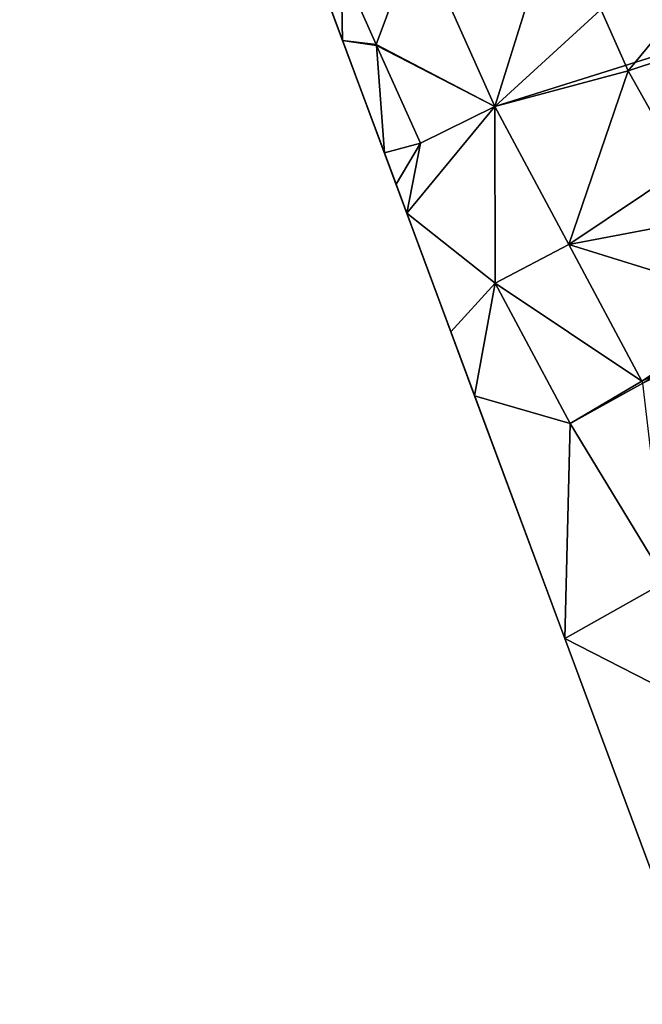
# Model space of a CAD drawing. Header units: inches. Extents: x 92348 to 92626, y 1600224 to 1600387.
# Tile 4 of 117: x 92351 to 92363, y 1600260 to 1600278. Entities that reach past the tile are written whole.
import ezdxf

# ---------------------------------------------------------------- set-up
doc = ezdxf.new("R2010")
doc.units = ezdxf.units.IN
doc.header["$MEASUREMENT"] = 0
doc.layers.add('Terreng_ortofoto', color=10, linetype='Continuous')
doc.layers.add('Veg', color=10, linetype='Continuous')

msp = doc.modelspace()

# ---------------------------------------------------------------- linework, layer by layer
at = {"layer": 'Terreng_ortofoto'}
for points in [[(92355.136, 1600282.597, 116.5), (92350.944, 1600293.872, 117.274), (92361.125, 1600266.487, 115.333)], [(92367.745, 1600283.669, 115.41), (92358.375, 1600279.646, 115.97), (92359.821, 1600276.42, 115.82)], [(92369.679, 1600279.521, 115.21), (92367.745, 1600283.669, 115.41), (92359.821, 1600276.42, 115.82)], [(92356.446, 1600279.074, 116.25), (92355.136, 1600282.597, 116.5), (92358.173, 1600274.428, 115.917)], [(92355.136, 1600282.597, 116.5), (92361.125, 1600266.487, 115.333), (92358.173, 1600274.428, 115.917)], [(92357.604, 1600277.576, 116), (92358.375, 1600279.646, 115.97), (92356.947, 1600279.043, 116.065)], [(92357.604, 1600277.576, 116), (92359.821, 1600276.42, 115.82), (92358.375, 1600279.646, 115.97)], [(92369.679, 1600279.521, 115.21), (92359.821, 1600276.42, 115.82), (92361.197, 1600273.846, 115.67)], [(92369.679, 1600279.521, 115.21), (92361.197, 1600273.846, 115.67), (92371.694, 1600275.832, 115)], [(92356.446, 1600279.074, 116.25), (92358.173, 1600274.428, 115.917), (92356.975, 1600277.652, 116.149)], [(92356.446, 1600279.074, 116.25), (92356.975, 1600277.652, 116.149), (92356.947, 1600279.043, 116.065)], [(92357.604, 1600277.576, 116), (92356.947, 1600279.043, 116.065), (92356.975, 1600277.652, 116.149)], [(92357.604, 1600277.576, 116), (92356.975, 1600277.652, 116.149), (92357.606, 1600277.556, 115.999)], [(92357.606, 1600277.556, 115.999), (92356.975, 1600277.652, 116.149), (92357.756, 1600275.551, 116)], [(92356.975, 1600277.652, 116.149), (92358.173, 1600274.428, 115.917), (92357.756, 1600275.551, 116)], [(92357.604, 1600277.576, 116), (92357.606, 1600277.556, 115.999), (92359.821, 1600276.42, 115.82)], [(92357.606, 1600277.556, 115.999), (92358.429, 1600275.737, 115.924), (92359.821, 1600276.42, 115.82)], [(92357.606, 1600277.556, 115.999), (92357.756, 1600275.551, 116), (92358.429, 1600275.737, 115.924)], [(92359.821, 1600276.42, 115.82), (92358.429, 1600275.737, 115.924), (92358.173, 1600274.428, 115.917)], [(92359.821, 1600276.42, 115.82), (92358.173, 1600274.428, 115.917), (92359.827, 1600273.12, 115.766)], [(92359.821, 1600276.42, 115.82), (92359.827, 1600273.12, 115.766), (92361.197, 1600273.846, 115.67)], [(92371.694, 1600275.832, 115), (92361.197, 1600273.846, 115.67), (92362.563, 1600271.29, 115.52)], [(92371.694, 1600275.832, 115), (92362.563, 1600271.29, 115.52), (92362.582, 1600271.255, 115.52)], [(92358.429, 1600275.737, 115.924), (92357.756, 1600275.551, 116), (92357.973, 1600274.968, 115.957)], [(92358.429, 1600275.737, 115.924), (92357.973, 1600274.968, 115.957), (92358.173, 1600274.428, 115.917)], [(92357.756, 1600275.551, 116), (92358.173, 1600274.428, 115.917), (92357.973, 1600274.968, 115.957)], [(92358.173, 1600274.428, 115.917), (92361.125, 1600266.487, 115.333), (92359.441, 1600271.019, 115.667)], [(92358.173, 1600274.428, 115.917), (92359.441, 1600271.019, 115.667), (92358.996, 1600272.216, 115.755)], [(92358.173, 1600274.428, 115.917), (92358.996, 1600272.216, 115.755), (92359.827, 1600273.12, 115.766)], [(92359.827, 1600273.12, 115.766), (92362.563, 1600271.29, 115.52), (92361.197, 1600273.846, 115.67)], [(92359.827, 1600273.12, 115.766), (92358.996, 1600272.216, 115.755), (92359.441, 1600271.019, 115.667)], [(92359.827, 1600273.12, 115.766), (92359.441, 1600271.019, 115.667), (92361.225, 1600270.504, 115.607)], [(92359.827, 1600273.12, 115.766), (92361.225, 1600270.504, 115.607), (92362.563, 1600271.29, 115.52)], [(92361.225, 1600270.504, 115.607), (92362.582, 1600271.255, 115.52), (92362.563, 1600271.29, 115.52)], [(92363.019, 1600267.553, 115.362), (92362.582, 1600271.255, 115.52), (92361.225, 1600270.504, 115.607)], [(92361.225, 1600270.504, 115.607), (92359.441, 1600271.019, 115.667), (92361.125, 1600266.487, 115.333)], [(92363.019, 1600267.553, 115.362), (92361.225, 1600270.504, 115.607), (92361.125, 1600266.487, 115.333)], [(92363.019, 1600267.553, 115.362), (92361.125, 1600266.487, 115.333), (92364.812, 1600264.602, 115.117)], [(92361.125, 1600266.487, 115.333), (92364.216, 1600258.174, 114.822), (92362.81, 1600261.956, 115)], [(92361.125, 1600266.487, 115.333), (92362.81, 1600261.956, 115), (92364.812, 1600264.602, 115.117)]]:
    msp.add_3dface(points, dxfattribs=at)
at = {"layer": 'Veg', "color": 7}
for points in [[(92360.972, 1600280.1, 115.935), (92362.308, 1600277.082, 115.8), (92367.745, 1600283.669, 115.41)], [(92367.745, 1600283.669, 115.41), (92362.308, 1600277.082, 115.8), (92369.679, 1600279.521, 115.21)], [(92358.375, 1600279.646, 115.97), (92359.821, 1600276.42, 115.82), (92360.972, 1600280.1, 115.935)], [(92360.972, 1600280.1, 115.935), (92359.821, 1600276.42, 115.82), (92362.308, 1600277.082, 115.8)], [(92362.308, 1600277.082, 115.8), (92364.748, 1600272.742, 115.43), (92369.679, 1600279.521, 115.21)], [(92359.821, 1600276.42, 115.82), (92361.197, 1600273.846, 115.67), (92362.308, 1600277.082, 115.8)], [(92362.308, 1600277.082, 115.8), (92361.197, 1600273.846, 115.67), (92364.748, 1600272.742, 115.43)], [(92361.197, 1600273.846, 115.67), (92362.563, 1600271.29, 115.52), (92364.748, 1600272.742, 115.43)], [(92362.563, 1600271.29, 115.52), (92362.582, 1600271.255, 115.52), (92364.748, 1600272.742, 115.43)]]:
    msp.add_3dface(points, dxfattribs=at)

doc.saveas('drawing.dxf')
